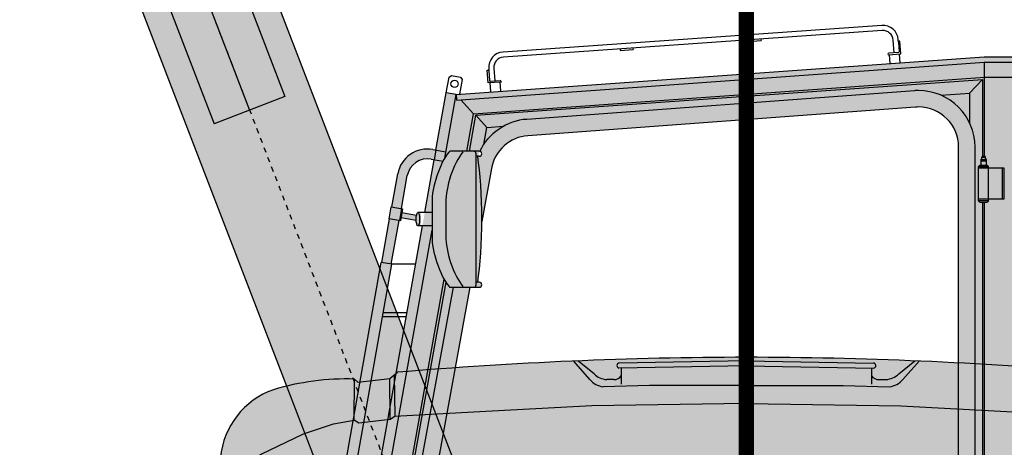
# Model space of a CAD drawing. Header units: millimetres. Extents: x 528565 to 529698, y -48331 to -46821.
# Tile 47 of 53: x 528820 to 528839, y -46957 to -46949. Entities that reach past the tile are written whole.
import ezdxf

# ---------------------------------------------------------------- set-up
doc = ezdxf.new("R2010")
doc.units = ezdxf.units.MM
doc.linetypes.add('AI-Linetype-203', pattern=[2.320221, 1.784704, -0.178506, 0.178506, -0.178506])
doc.linetypes.add('ШП_втрор_ОСЬ', pattern=[10.25, 6, -2, 0.25, -2])
doc.layers.get('Defpoints').update_dxf_attribs({"color": 140})
doc.layers.add('!ПОС_траншея', color=42, linetype='Continuous', lineweight=40)

# ---------------------------------------------------------------- blocks, each defined once
blk = doc.blocks.new('шток_55713')
h = blk.add_hatch(color=255)
h.dxf.hatch_style = 1
h.paths.add_polyline_path([(-2789.7, 74), (-2789.7, 0), (0, 0), (0, 74)])
h.paths.add_polyline_path([(-2789.7, 0), (-2789.7, -74), (0, -74), (0, 0)])
for p, q in [((-2839.4, 74), (0, 74)), ((0, 74), (0, -74)), ((-2839.4, -74), (0, -74))]:
    blk.add_line(p, q)
at = {"layer": 'Defpoints'}
blk.add_line((-2963.2, 0), (0, 0), dxfattribs=at)
blk = doc.blocks.new('цл_55713')
h = blk.add_hatch(color=40)
h.dxf.hatch_style = 1
h.paths.add_polyline_path([(-2789.7, 126), (-2789.7, -126), (0, -126, 1.000007), (0, 126)])
at = {"linetype": 'ШП_втрор_ОСЬ', "ltscale": 0.3}
blk.add_line((-2963.2, 0), (0, 0), dxfattribs=at)
for points in [[(0, 126), (-2789.7, 126)], [(0, -126), (-2789.7, -126)]]:
    blk.add_lwpolyline(points)
blk = doc.blocks.new('кабина_55713')
h = blk.add_hatch(color=40)
h.dxf.hatch_style = 1
h.paths.add_polyline_path([(3380, 1445), (1150, 1445), (681.1, 1237), (633.2, 1918), (463.2, 1918), (-565.2, 1844.4), (-584.9, 1847.9), (-766, 832.9), (-716.1, 824), (-720.4, 799.5), (-772.4, 808.6), (-806.7, 610), (-803.4, 605.4), (-738.1, 594.1), (-692.9, 382), (-693, 378), (-650, 218), (-650, 190), (639, 190), (639, 218), (1625, 218), (1625, 711.3), (3260, 795), (3260, 900), (3380, 900)])
edge = h.paths.add_edge_path(flags=16)
edge.add_spline(control_points=[(445.6, 1064), (445.6, 1003.3), (396.3, 954), (335.6, 954)], knot_values=[0, 0, 0, 0, 1, 1, 1, 1], degree=3, periodic=0)
edge.add_line((335.6, 954), (-533.6, 954))
edge.add_spline(control_points=[(-533.6, 954), (-538.7, 953.9), (-548.3, 954.7), (-553.3, 955.8)], knot_values=[1, 1, 1, 1, 2, 2, 2, 2], degree=3, periodic=0)
edge.add_spline(control_points=[(-553.3, 955.8), (-613, 966.8), (-652.7, 1024), (-641.8, 1083.8)], knot_values=[0, 0, 0, 0, 1, 1, 1, 1], degree=3, periodic=0)
edge.add_line((-641.8, 1083.2), (-571.4, 1469.1))
edge.add_line((-571.4, 1469.1), (-520.5, 1469.1))
edge.add_spline(control_points=[(-520.5, 1469.1), (-520.4, 1469.1), (-520.3, 1469.1), (-520.2, 1469.1)], knot_values=[0, 0, 0, 0, 0.03125, 0.03125, 0.03125, 0.03125], degree=3, periodic=0)
edge.add_spline(control_points=[(-520.2, 1469.1), (-520, 1469.1), (-519.9, 1469.1), (-519.7, 1469.1)], knot_values=[0.03125, 0.03125, 0.03125, 0.03125, 0.09375, 0.09375, 0.09375, 0.09375], degree=3, periodic=0)
edge.add_spline(control_points=[(-519.7, 1469.1), (-519.4, 1469.2), (-519.2, 1469.2), (-519, 1469.3)], knot_values=[0.09375, 0.09375, 0.09375, 0.09375, 0.1875, 0.1875, 0.1875, 0.1875], degree=3, periodic=0)
edge.add_spline(control_points=[(-519, 1469.3), (-518.6, 1469.4), (-518.3, 1469.5), (-518.1, 1469.7)], knot_values=[0.1875, 0.1875, 0.1875, 0.1875, 0.3125, 0.3125, 0.3125, 0.3125], degree=3, periodic=0)
edge.add_spline(control_points=[(-518.1, 1469.7), (-517.8, 1469.8), (-517.5, 1470), (-517.3, 1470.2)], knot_values=[0.3125, 0.3125, 0.3125, 0.3125, 0.4375, 0.4375, 0.4375, 0.4375], degree=3, periodic=0)
edge.add_spline(control_points=[(-517.3, 1470.2), (-517.1, 1470.3), (-517, 1470.4), (-516.9, 1470.5)], knot_values=[0.4375, 0.4375, 0.4375, 0.4375, 0.5, 0.5, 0.5, 0.5], degree=3, periodic=0)
edge.add_spline(control_points=[(-516.9, 1470.5), (-516.8, 1470.6), (-516.7, 1470.8), (-516.6, 1470.9)], knot_values=[0.5, 0.5, 0.5, 0.5, 0.5625, 0.5625, 0.5625, 0.5625], degree=3, periodic=0)
edge.add_spline(control_points=[(-516.6, 1470.9), (-516.4, 1471.1), (-516.2, 1471.4), (-516, 1471.7)], knot_values=[0.5625, 0.5625, 0.5625, 0.5625, 0.6875, 0.6875, 0.6875, 0.6875], degree=3, periodic=0)
edge.add_spline(control_points=[(-516, 1471.7), (-515.9, 1472), (-515.8, 1472.3), (-515.7, 1472.6)], knot_values=[0.6875, 0.6875, 0.6875, 0.6875, 0.8125, 0.8125, 0.8125, 0.8125], degree=3, periodic=0)
edge.add_spline(control_points=[(-515.7, 1472.6), (-515.6, 1472.8), (-515.5, 1473), (-515.5, 1473.3)], knot_values=[0.8125, 0.8125, 0.8125, 0.8125, 0.90625, 0.90625, 0.90625, 0.90625], degree=3, periodic=0)
edge.add_spline(control_points=[(-515.5, 1473.3), (-515.5, 1473.5), (-515.5, 1473.6), (-515.5, 1473.8)], knot_values=[0.90625, 0.90625, 0.90625, 0.90625, 0.96875, 0.96875, 0.96875, 0.96875], degree=3, periodic=0)
edge.add_spline(control_points=[(-515.5, 1473.8), (-515.5, 1473.9), (-515.4, 1474), (-515.4, 1474.1)], knot_values=[0.96875, 0.96875, 0.96875, 0.96875, 1, 1, 1, 1], degree=3, periodic=0)
edge.add_spline(control_points=[(-515.4, 1474.1), (-515.4, 1476.8), (-517.7, 1479.1), (-520.5, 1479.1)], knot_values=[1, 1, 1, 1, 2, 2, 2, 2], degree=3, periodic=0)
edge.add_line((-520.4, 1479), (-523.4, 1479))
edge.add_spline(control_points=[(-523.4, 1479), (-512.8, 1542.7), (-512.8, 1660.4), (-523.4, 1724)], knot_values=[0, 0, 0, 0, 1, 1, 1, 1], degree=3, periodic=0)
edge.add_line((-523.4, 1724), (-519.1, 1733.9))
edge.add_spline(control_points=[(-519.1, 1733.9), (-505, 1767.3), (-464.3, 1795), (-428, 1795.9)], knot_values=[0, 0, 0, 0, 1, 1, 1, 1], degree=3, periodic=0)
edge.add_line((-428, 1795.9), (327.4, 1851.8))
edge.add_spline(control_points=[(327.4, 1851.8), (329.5, 1852), (333.5, 1852.2), (335.5, 1852.1)], knot_values=[1, 1, 1, 1, 2, 2, 2, 2], degree=3, periodic=0)
edge.add_spline(control_points=[(335.5, 1852.1), (396.3, 1852.1), (445.6, 1802.9), (445.6, 1742.1)], knot_values=[0, 0, 0, 0, 1, 1, 1, 1], degree=3, periodic=0)
edge.add_line((445.6, 1742.1), (445.6, 1064))
h = blk.add_hatch(color=256)
h.dxf.hatch_style = 1
edge = h.paths.add_edge_path()
edge.add_spline(control_points=[(329.8, 1819.9), (331.3, 1820), (334.1, 1820.1), (335.5, 1820.1)], knot_values=[1, 1, 1, 1, 2, 2, 2, 2], degree=3, periodic=0)
edge.add_spline(control_points=[(335.5, 1820.1), (378.6, 1820.1), (413.5, 1785.2), (413.5, 1742.1)], knot_values=[0, 0, 0, 0, 1, 1, 1, 1], degree=3, periodic=0)
edge.add_line((413.5, 1742.1), (413.5, 1064))
edge.add_spline(control_points=[(413.5, 1064), (413.5, 1020.9), (378.6, 986), (335.6, 986)], knot_values=[0, 0, 0, 0, 1, 1, 1, 1], degree=3, periodic=0)
edge.add_line((335.6, 986), (-533.6, 986))
edge.add_spline(control_points=[(-533.6, 986), (-537.2, 985.9), (-544, 986.6), (-547.6, 987.3)], knot_values=[1, 1, 1, 1, 2, 2, 2, 2], degree=3, periodic=0)
edge.add_spline(control_points=[(-547.6, 987.3), (-589.9, 995), (-618, 1035.7), (-610.3, 1078)], knot_values=[0, 0, 0, 0, 1, 1, 1, 1], degree=3, periodic=0)
edge.add_line((-610.3, 1078), (-538.8, 1469.1))
edge.add_line((-538.8, 1469.1), (-571.4, 1469.1))
edge.add_line((-571.4, 1469.1), (-641.9, 1082.6))
edge.add_spline(control_points=[(-641.8, 1083.8), (-644.9, 1066.7), (-643.9, 1049.8), (-639.4, 1034.1)], knot_values=[0, 0, 0, 0, 0.286054, 0.286054, 0.286054, 0.286054], degree=3, periodic=0)
edge.add_spline(control_points=[(-639.4, 1034.1), (-628.4, 995), (-595.9, 963.6), (-553.3, 955.8)], knot_values=[0.286054, 0.286054, 0.286054, 0.286054, 1, 1, 1, 1], degree=3, periodic=0)
edge.add_spline(control_points=[(-553.3, 955.8), (-548.3, 954.7), (-538.7, 953.9), (-533.6, 954)], knot_values=[1, 1, 1, 1, 2, 2, 2, 2], degree=3, periodic=0)
edge.add_line((-533.6, 954), (335.6, 954))
edge.add_spline(control_points=[(335.6, 954), (379.5, 954), (417.5, 979.8), (435.1, 1017.1)], knot_values=[0, 0, 0, 0, 0.724052, 0.724052, 0.724052, 0.724052], degree=3, periodic=0)
edge.add_spline(control_points=[(435.1, 1017.1), (441.8, 1031.4), (445.6, 1047.3), (445.6, 1064)], knot_values=[0.724052, 0.724052, 0.724052, 0.724052, 1, 1, 1, 1], degree=3, periodic=0)
edge.add_line((445.6, 1064), (445.6, 1742.1))
edge.add_spline(control_points=[(445.6, 1742.1), (445.6, 1758.8), (441.8, 1774.7), (435.1, 1788.9)], knot_values=[0, 0, 0, 0, 0.275614, 0.275614, 0.275614, 0.275614], degree=3, periodic=0)
edge.add_spline(control_points=[(435.1, 1788.9), (423.8, 1813), (403.9, 1832.3), (379.4, 1843)], knot_values=[0.275614, 0.275614, 0.275614, 0.275614, 0.743354, 0.743354, 0.743354, 0.743354], degree=3, periodic=0)
edge.add_spline(control_points=[(379.4, 1843), (366, 1848.9), (351.1, 1852.1), (335.5, 1852.1)], knot_values=[0.743354, 0.743354, 0.743354, 0.743354, 1, 1, 1, 1], degree=3, periodic=0)
edge.add_spline(control_points=[(335.5, 1852.1), (333.5, 1852.2), (329.5, 1852), (327.4, 1851.8)], knot_values=[1, 1, 1, 1, 2, 2, 2, 2], degree=3, periodic=0)
edge.add_line((327.4, 1851.8), (-428, 1795.9))
edge.add_spline(control_points=[(-428, 1795.9), (-442.9, 1795.5), (-458.5, 1790.7), (-472.7, 1782.7)], knot_values=[0, 0, 0, 0, 0.410144, 0.410144, 0.410144, 0.410144], degree=3, periodic=0)
edge.add_spline(control_points=[(-472.7, 1782.7), (-488.2, 1774.1), (-502, 1761.9), (-511.4, 1747.9)], knot_values=[0.410144, 0.410144, 0.410144, 0.410144, 0.855809, 0.855809, 0.855809, 0.855809], degree=3, periodic=0)
edge.add_spline(control_points=[(-511.4, 1747.9), (-514.5, 1743.4), (-517.1, 1738.7), (-519.1, 1733.9)], knot_values=[0.855809, 0.855809, 0.855809, 0.855809, 1, 1, 1, 1], degree=3, periodic=0)
edge.add_spline(control_points=[(-519.1, 1733.9), (-517, 1733.3), (-515.4, 1731.3), (-515.4, 1729.1)], knot_values=[1, 1, 1, 1, 1.833671, 1.833671, 1.833671, 1.833671], degree=3, periodic=0)
edge.add_spline(control_points=[(-515.4, 1729.1), (-515.4, 1726.3), (-517.7, 1724.1), (-520.5, 1724.1)], knot_values=[0, 0, 0, 0, 1, 1, 1, 1], degree=3, periodic=0)
edge.add_line((-520.5, 1724.1), (-523.4, 1724.1))
edge.add_spline(control_points=[(-523.4, 1724), (-517.9, 1691.2), (-515.3, 1644), (-515.4, 1597.2)], knot_values=[0.483804, 0.483804, 0.483804, 0.483804, 1, 1, 1, 1], degree=3, periodic=0)
edge.add_line((-515.4, 1597.2), (-496.6, 1700.2))
edge.add_spline(control_points=[(-496.6, 1700.2), (-491.4, 1734.1), (-459.8, 1762.4), (-425.7, 1764)], knot_values=[0, 0, 0, 0, 1, 1, 1, 1], degree=3, periodic=0)
edge.add_line((-425.7, 1764), (329.8, 1819.9))
h = blk.add_hatch(color=40)
h.dxf.hatch_style = 1
edge = h.paths.add_edge_path()
edge.add_spline(control_points=[(-660.6, 1686.4), (-656.7, 1708.1), (-635.8, 1722.5), (-614.1, 1718.6)], knot_values=[0, 0, 0, 0, 1, 1, 1, 1], degree=3, periodic=0)
edge.add_line((-614.1, 1718.6), (-608.2, 1717.5))
edge.add_line((-608.2, 1717.5), (-604.9, 1736.2))
edge.add_line((-604.9, 1736.2), (-610.7, 1737.3))
edge.add_spline(control_points=[(-610.7, 1737.3), (-642.8, 1743.1), (-673.5, 1721.8), (-679.3, 1689.8)], knot_values=[0, 0, 0, 0, 1, 1, 1, 1], degree=3, periodic=0)
edge.add_line((-679.3, 1689.8), (-690.9, 1625.7))
edge.add_line((-690.9, 1625.7), (-672.2, 1622.5))
edge.add_line((-672.2, 1622.5), (-660.6, 1686.4))
h = blk.add_hatch(color=40)
h.dxf.hatch_style = 2
edge = h.paths.add_edge_path()
edge.add_spline(control_points=[(-640, 1614.6), (-638.2, 1614.6), (-636.7, 1608.8), (-636.7, 1601.6)], knot_values=[3, 3, 3, 3, 4, 4, 4, 4], degree=3, periodic=0)
edge.add_spline(control_points=[(-636.7, 1601.6), (-636.7, 1594.4), (-638.2, 1588.6), (-640, 1588.6)], knot_values=[2, 2, 2, 2, 3, 3, 3, 3], degree=3, periodic=0)
edge.add_line((-639.8, 1588.6), (-633.6, 1588.6))
edge.add_line((-633.6, 1588.6), (-633.6, 1614.6))
edge.add_line((-633.6, 1614.6), (-639.8, 1614.6))
edge = h.paths.add_edge_path()
edge.add_spline(control_points=[(-636.7, 1601.6), (-636.7, 1608.8), (-638.2, 1614.6), (-640, 1614.6)], knot_values=[3, 3, 3, 3, 4, 4, 4, 4], degree=3, periodic=0)
edge.add_spline(control_points=[(-640, 1614.6), (-641.1, 1614.6), (-642, 1612.7), (-642.6, 1609.8)], knot_values=[0, 0, 0, 0, 0.566712, 0.566712, 0.566712, 0.566712], degree=3, periodic=0)
edge.add_spline(control_points=[(-642.6, 1609.8), (-643, 1607.6), (-643.3, 1604.7), (-643.3, 1601.6)], knot_values=[0.566712, 0.566712, 0.566712, 0.566712, 1, 1, 1, 1], degree=3, periodic=0)
edge.add_spline(control_points=[(-643.3, 1601.6), (-643.3, 1594.4), (-641.8, 1588.6), (-640, 1588.6)], knot_values=[1, 1, 1, 1, 2, 2, 2, 2], degree=3, periodic=0)
edge.add_spline(control_points=[(-640, 1588.6), (-638.2, 1588.6), (-636.7, 1594.4), (-636.7, 1601.6)], knot_values=[2, 2, 2, 2, 3, 3, 3, 3], degree=3, periodic=0)
h.paths.add_polyline_path([(-676.4, 1598.9), (-695.1, 1602.1), (-710.5, 1517.4), (-691.8, 1514)])
h.paths.add_polyline_path([(-691.9, 1625.9), (-696, 1602.3), (-676, 1598.8), (-671.9, 1622.4)])
h.paths.add_polyline_path([(-669.9, 1622.1), (-671.9, 1622.4), (-676, 1598.8), (-674, 1598.4), (-672.9, 1604.7), (-643.2, 1599.7), (-643.2, 1604.8), (-642.6, 1609.8), (-671.2, 1614.7)])
h = blk.add_hatch(color=256)
h.dxf.hatch_style = 1
h.paths.add_polyline_path([(-690.8, 1513.8), (-711.4, 1517.5), (-831.2, 842), (-810.5, 838.3)])
for p, q in [((463.1, 1907.2), (463.1, 1725)), ((-604.9, 1736.2), (-608.2, 1717.5)), ((-520.5, 1734.1), (-576.8, 1734.1))]:
    blk.add_line(p, q)
for points in [[(264.1, 1978.9), (-474.1, 1927.1)], [(264.7, 1969), (-473.4, 1917.1)], [(3.4, 1950.6), (3.6, 1947.6)], [(3.6, 1947.6), (28.6, 1949.4)], [(28.3, 1952.4), (28.6, 1949.4)], [(287.9, 1925.5), (286.1, 1950.4)], [(296.4, 1946.6), (296.1, 1951.1)], [(296.4, 1946.6), (297.7, 1927.7)], [(299.3, 1948.3), (297.8, 1948.3)], [(301.1, 1923.4), (299.3, 1948.3)], [(-246, 1933.1), (-245.8, 1930.1)], [(-245.8, 1930.1), (-220.8, 1931.8)], [(-221.1, 1934.8), (-220.8, 1931.8)], [(276, 1923.2), (276.1, 1921.6)], [(276.1, 1921.6), (301.1, 1923.4)], [(296.3, 1926.1), (277.4, 1924.7)], [(278.1, 1921.8), (279.3, 1904.8)], [(298, 1923.2), (299.3, 1906.2)], [(-565.2, 1844.4), (463.2, 1918)], [(-564.5, 1833.6), (463.9, 1907.2)], [(463.1, 1918), (633.2, 1918)], [(463.1, 1907.2), (633.2, 1907.2)], [(-579.3, 1878.3), (-574.6, 1881.5)], [(-574.6, 1881.5), (-556.9, 1878.3)], [(-504.7, 1891.8), (-503.2, 1891.9)], [(-503, 1866.9), (-504.7, 1891.8)], [(-501.9, 1895), (-501.6, 1890.6)], [(-501.6, 1890.6), (-500.3, 1871.6)], [(-492, 1895.7), (-490.2, 1870.8)], [(-584.9, 1847.9), (-579.3, 1878.3)], [(-553.7, 1873.6), (-559, 1844.8)], [(-556.9, 1878.3), (-553.7, 1873.6)], [(-531.3, 1806.7), (464.6, 1878)], [(-526.8, 1803.9), (460.2, 1873.8)], [(-478, 1868.7), (-503, 1866.9)], [(-500, 1867.1), (-498.8, 1850.2)], [(-498.7, 1870.2), (-479.8, 1871.5)], [(-480, 1868.5), (-478.9, 1851.5)], [(-478.2, 1870.1), (-478, 1868.7)], [(460.2, 1873.8), (435.1, 1846.9)], [(460.2, 1873.8), (460.2, 1725)], [(464.6, 1878), (595.4, 1878)], [(-604.8, 1736.2), (-584.9, 1847.9)], [(-587.4, 1720.3), (-565.2, 1844.4)], [(-565.2, 1844.4), (-584.9, 1847.9)], [(-565.2, 1844.4), (-564.5, 1833.6)], [(327.4, 1851.8), (-428, 1795.9)], [(379.3, 1843), (435.2, 1846.9)], [(435.1, 1846.9), (435.1, 1788.8)], [(-556.1, 1834.2), (-531.3, 1806.7)], [(-544.3, 1734.1), (-531.4, 1806.7)], [(-539.3, 1734.1), (-526.8, 1803.9)], [(-526.8, 1803.9), (-505.6, 1780.4)], [(329.8, 1819.9), (-425.7, 1764)], [(-511.6, 1747), (-505.7, 1780.4)], [(-505.6, 1780.4), (-472.7, 1782.7)], [(-610.7, 1737.3), (-585.2, 1732.6)], [(-526.4, 1474.1), (-526.4, 1729.1)], [(413.5, 1064), (413.5, 1742.1)], [(445.6, 1064), (445.6, 1742.1)], [(-626.5, 1614.6), (-608.2, 1717.5)], [(-614.1, 1718.6), (-590.7, 1714.3)], [(-520.5, 1724.1), (-526.4, 1724.1)], [(457.1, 1718), (467.1, 1718)], [(457.1, 1718), (457.1, 1707)], [(457.1, 1715), (467.1, 1715)], [(459.9, 1725), (458.7, 1722.4)], [(458.8, 1722.3), (465.4, 1722.3)], [(459.9, 1725), (464.4, 1725)], [(464.4, 1725), (465.4, 1722.4)], [(467.2, 1718), (467.2, 1707)], [(-690.9, 1625.7), (-679.3, 1689.8)], [(-496.6, 1700.2), (-515.4, 1597.1)], [(452.1, 1704), (455.1, 1707)], [(452.1, 1638), (452.1, 1704)], [(452.1, 1704), (472.1, 1704)], [(502.2, 1701), (452.1, 1701)], [(455.1, 1707), (469.1, 1707)], [(469.1, 1707), (472.1, 1704)], [(472.1, 1638), (472.1, 1704)], [(499.1, 1641), (499.1, 1701)], [(502.2, 1641), (502.2, 1701)], [(-672.2, 1622.5), (-660.6, 1686.4)], [(-612.4, 1634.1), (-612.4, 1569.1)], [(-585.5, 1634.1), (-585.5, 1569.1)], [(452.1, 1641), (502.2, 1641)], [(455.1, 1635), (452.1, 1638)], [(452.1, 1638), (472.1, 1638)], [(455.1, 1635), (469.1, 1635)], [(460.2, 1635), (460.2, 680.2)], [(463.1, 1635), (463.1, 682)], [(472.1, 1638), (469.1, 1635)], [(-696, 1602.3), (-691.9, 1625.9)], [(-691.9, 1625.9), (-669.9, 1622.1)], [(-671.9, 1622.4), (-676, 1598.8)], [(-669.9, 1622.1), (-674, 1598.4)], [(-671.2, 1614.7), (-642.6, 1609.8)], [(-612.4, 1614.6), (-640, 1614.6)], [(-710.5, 1517.3), (-695.1, 1602.1)], [(-673.9, 1598.4), (-696, 1602.3)], [(-691.8, 1514), (-676.4, 1598.9)], [(-672.9, 1604.7), (-643.2, 1599.7)], [(-766, 832.9), (-631.2, 1588.6)], [(-746.3, 829.4), (-612.4, 1580.2)], [(-612.4, 1588.6), (-640, 1588.6)], [(-831.2, 842), (-711.4, 1517.5)], [(-690.8, 1513.8), (-711.4, 1517.5)], [(-810.5, 838.3), (-690.8, 1513.8)], [(-691.6, 1515), (-644.3, 1515)], [(-724.7, 722.9), (-588.7, 1485.2)], [(-720.6, 723), (-585, 1479)], [(-520.5, 1479), (-526.4, 1479)], [(-571.4, 1469.1), (-641.7, 1083.8)], [(-538.8, 1469.1), (-610.3, 1078)], [(-576.8, 1469.1), (-520.5, 1469.1)], [(-662.8, 1411.5), (-709, 1411.5)], [(-661.3, 1419.5), (-707.5, 1419.5)]]:
    blk.add_lwpolyline(points)
for points in [[(296.1, 1951.1), (294.9, 1967.6), (280.6, 1980.1), (264.1, 1978.9)], [(286.1, 1950.4), (285.3, 1961.4), (275.8, 1969.7), (264.7, 1969)], [(297.8, 1948.2), (296.9, 1948.2), (296.3, 1947.5), (296.4, 1946.6)], [(-474.1, 1927.1), (-490.7, 1925.9), (-503.1, 1911.6), (-501.9, 1895)], [(277.4, 1924.7), (276.6, 1924.7), (275.9, 1923.9), (276, 1923.2)], [(296.3, 1926.1), (297.1, 1926.1), (297.8, 1926.9), (297.7, 1927.6)], [(-473.4, 1917.1), (-484.4, 1916.3), (-492.8, 1906.8), (-492, 1895.7)], [(-501.6, 1890.6), (-501.7, 1891.4), (-502.4, 1892), (-503.2, 1892)], [(-500.3, 1871.6), (-500.2, 1870.8), (-499.5, 1870.1), (-498.7, 1870.2)], [(-478.2, 1870.1), (-478.2, 1871), (-478.9, 1871.6), (-479.8, 1871.5)], [(-428, 1795.9), (-464.3, 1795), (-505, 1767.3), (-519.1, 1733.9)], [(-425.7, 1764), (-459.8, 1762.4), (-491.4, 1734.1), (-496.6, 1700.2)], [(-610.7, 1737.3), (-642.8, 1743.1), (-673.5, 1721.8), (-679.3, 1689.8)], [(-579.3, 1732.8), (-597.8, 1709.5), (-613.1, 1663.8), (-612.4, 1634)], [(-552.4, 1732.8), (-570.9, 1709.5), (-586.2, 1663.8), (-585.4, 1634)], [(-576.8, 1734.1), (-577.7, 1734.1), (-578.8, 1733.5), (-579.3, 1732.8)], [(-526.4, 1729.1), (-526.4, 1731.8), (-528.7, 1734.1), (-531.4, 1734.1)], [(-614.1, 1718.6), (-635.8, 1722.5), (-656.7, 1708.1), (-660.6, 1686.4)], [(-523.4, 1479), (-512.8, 1542.7), (-512.8, 1660.4), (-523.4, 1724)], [(-612.4, 1569.1), (-613.1, 1539.2), (-597.8, 1493.7), (-579.3, 1470.3)], [(-585.5, 1569.1), (-586.2, 1539.2), (-570.9, 1493.7), (-552.4, 1470.3)], [(-579.3, 1470.3), (-578.8, 1469.6), (-577.7, 1469), (-576.8, 1469.1)], [(-531.4, 1469.1), (-528.7, 1469.1), (-526.4, 1471.3), (-526.4, 1474.1)], [(-520.5, 1469.1), (-517.7, 1469.1), (-515.4, 1471.3), (-515.4, 1474.1)]]:
    blk.add_open_spline(points, degree=3)
for points, knots in [([(-561.5, 1865.1), (-561.5, 1869), (-564.6, 1872.2), (-568.5, 1872.2), (-572.4, 1872.2), (-575.5, 1869), (-575.5, 1865.1), (-575.5, 1861.3), (-572.4, 1858.2), (-568.5, 1858.2), (-564.6, 1858.2), (-561.5, 1861.3), (-561.5, 1865.1)], [0, 0, 0, 0, 1, 1, 1, 2, 2, 2, 3, 3, 3, 4, 4, 4, 4]), ([(445.6, 1742.1), (445.6, 1802.9), (396.3, 1852.1), (335.5, 1852.1), (333.5, 1852.2), (329.5, 1852), (327.4, 1851.8)], [0, 0, 0, 0, 1, 1, 1, 2, 2, 2, 2]), ([(413.5, 1742.1), (413.5, 1785.2), (378.6, 1820.1), (335.5, 1820.1), (334.1, 1820.1), (331.3, 1820), (329.8, 1819.9)], [0, 0, 0, 0, 1, 1, 1, 2, 2, 2, 2]), ([(-520.5, 1724.1), (-517.7, 1724.1), (-515.4, 1726.3), (-515.4, 1729.1), (-515.4, 1731.8), (-517.7, 1734.1), (-520.5, 1734.1)], [0, 0, 0, 0, 1, 1, 1, 2, 2, 2, 2]), ([(457.1, 1718), (458.7, 1718.5), (459.6, 1720), (459.1, 1721.7), (459, 1721.9), (458.9, 1722.2), (458.8, 1722.3)], [0, 0, 0, 0, 1, 1, 1, 2, 2, 2, 2]), ([(465.4, 1722.3), (464.6, 1721), (465.1, 1719.2), (466.4, 1718.3), (466.6, 1718.2), (466.9, 1718), (467.2, 1718)], [0, 0, 0, 0, 1, 1, 1, 2, 2, 2, 2]), ([(-640, 1614.6), (-641.8, 1614.6), (-643.3, 1608.8), (-643.3, 1601.6), (-643.3, 1594.4), (-641.8, 1588.6), (-640, 1588.6), (-638.2, 1588.6), (-636.7, 1594.4), (-636.7, 1601.6), (-636.7, 1608.8), (-638.2, 1614.6), (-640, 1614.6)], [0, 0, 0, 0, 1, 1, 1, 2, 2, 2, 3, 3, 3, 4, 4, 4, 4]), ([(-520.5, 1469.1), (-517.7, 1469.1), (-515.4, 1471.3), (-515.4, 1474.1), (-515.4, 1476.8), (-517.7, 1479.1), (-520.5, 1479.1)], [0, 0, 0, 0, 1, 1, 1, 2, 2, 2, 2])]:
    blk.add_open_spline(points, degree=3, knots=knots)
blk = doc.blocks.new('база_спереди_55713')
h = blk.add_hatch(color=40)
h.paths.add_polyline_path([(0, 1926.4), (-12.7, 1926.3), (-52, 1926), (-464.3, 1923.1), (-542.4, 1922.6), (-951, 1919.6, -0.444854), (-1002, 1968.1), (-1001.4, 1990.4), (-991, 2439.4, -0.436494), (-948.3, 2483.3), (-797.8, 2495.5), (-554.3, 2514.8), (-287.7, 2529.1), (-67.2, 2536.4), (0, 2536.4), (0, 2803.8, 0.020885), (-679.9, 2774.6), (-694.5, 2762.2), (-756.7, 2755.6), (-763.5, 2761.5, 0.080357), (-921.5, 2740.7, 0.292938), (-1024.4, 2608.7), (-1031.6, 2602.9), (-1038.4, 2589.5), (-1042.8, 2570.9), (-1046.2, 2542.7), (-1046.4, 2525.9), (-1061.3, 2526.1), (-1063.2, 2518.3), (-1047.3, 2506.4), (-1045.4, 2505.7), (-1045.7, 2500.6), (-1067.2, 2433.8), (-1117.9, 1907.2), (-1119.8, 1820.8), (-1123.1, 1733.5), (-1128.3, 1635, -0.414162), (-1142.9, 1618, 0.635037), (-1152.3, 1604.9, 1.028137), (-1141.4, 1589.2, -0.462129), (-1129.8, 1581.5), (-1129.8, 1428.7), (-1145.9, 1408.9), (-1145.7, 1394.8, 0.21548), (-1191.6, 1376.9, 0.098571), (-1234.3, 1310.8, 0.098188), (-1238.3, 1288.5), (-1238.3, 1049.4), (-1232.6, 1043.3), (-1211.6, 1042.3), (-1208.5, 1037.3), (-1208.4, 1004.2), (-1235.8, 1005.5, 0.435321), (-1242.1, 999.3), (-1240, 862.4, 0.042506), (-1202.3, 458.9, 0.349044), (-1182.3, 441.8), (-1104.5, 435.3), (-1073.6, 467.9), (-1002.9, 467.9), (-1002.9, 488.3), (-392.9, 488.3), (-392.9, 491.9), (-366.3, 491.9, 0.314674), (-356.9, 498.1, -0.309421), (-329.1, 517.4), (0, 517.4)])
h.paths.add_polyline_path([(1146, 1408.9), (1129.8, 1428.7), (1129.8, 1579.2, -0.398851), (1137.4, 1589.4), (1146.5, 1590.7, 0.531166), (1152.3, 1604.9, 0.635037), (1142.9, 1618, -0.338647), (1128.6, 1630.8), (1123.1, 1733.5), (1119.8, 1820.8), (1118, 1907.2), (1067.2, 2433.8), (1044.2, 2505.3), (1047.4, 2506.4), (1063.3, 2518.3), (1061.4, 2526.1), (1046.4, 2525.9), (1046.3, 2542.7), (1042.8, 2570.9), (1038.5, 2589.5), (1031.7, 2602.9), (1024.4, 2608.7, 0.292938), (921.6, 2740.7, 0.080357), (763.6, 2761.5), (756.8, 2755.6), (694.6, 2762.2), (679.9, 2774.6, 0.020885), (0, 2803.8), (0, 2536.4), (67.3, 2536.4), (287.7, 2529.1), (554.3, 2514.8), (797.9, 2495.5), (948, 2483.3, -0.4382), (991.1, 2439.4), (1001.5, 1990.4), (1002.1, 1968.3, -0.446122), (951, 1919.6), (497.6, 1922.9), (455.8, 1923.2), (0, 1926.4), (0, 517.4), (328.8, 517.4, -0.280731), (355.6, 501.4), (357.8, 497.1, 0.278953), (366.5, 491.9), (393, 491.9), (393, 488.3), (1003, 488.3), (1003, 467.9), (1073.6, 467.9), (1104.5, 435.3), (1184.4, 441.9, 0.323133), (1202.4, 458.9, 0.042506), (1240.1, 862.4), (1242.1, 999.5, 0.430323), (1235.8, 1005.5), (1208.5, 1004.2), (1208.6, 1037.3), (1211.7, 1042.3), (1232.7, 1043.3), (1238.4, 1049.4), (1238.4, 1290.7, 0.088545), (1234.4, 1310.8, 0.098571), (1191.7, 1376.9, 0.21548), (1145.7, 1394.8)])
at = {"linetype": 'AI-Linetype-203'}
blk.add_line((0, 2949.9), (0, 0), dxfattribs=at)
for points in [[(-305, 2760.8), (-336.4, 2796.5)], [(-296.8, 2771.6), (-328.6, 2796.8)], [(0, 2787.2), (-248.2, 2782.6)], [(0, 2796.8), (-247.7, 2792.6)], [(-244, 2782.7), (-244, 2751.8)], [(0, 2796.8), (247.8, 2792.6)], [(0, 2787.2), (248.3, 2782.6)], [(244, 2782.7), (244, 2751.8)], [(296.9, 2771.6), (328.6, 2796.8)], [(305.1, 2760.8), (336.5, 2796.5)], [(-694.5, 2762.2), (-679.9, 2774.6)], [(-686.1, 2769.4), (-685, 2688.5)], [(-764, 2681.7), (-763.5, 2761.5)], [(-763.5, 2761.5), (-756.7, 2755.6)], [(-756.7, 2755.6), (-694.5, 2762.2)], [(-694.1, 2683), (-694.5, 2762.2)], [(-188.5, 2749), (-278.8, 2746.2)], [(-258.1, 2760.3), (-272.1, 2760.5)], [(0, 2749), (-188.5, 2749)], [(0, 2749), (188.6, 2749)], [(188.6, 2749), (278.9, 2746.2)], [(258.2, 2760.3), (272.2, 2760.5)], [(-301.1, 2709), (-531.4, 2696.7)], [(0, 2714), (-301, 2709)], [(0, 2714), (301.1, 2709)], [(301.1, 2709), (531.5, 2696.7)], [(-685, 2688.4), (-694.1, 2683)], [(-531.4, 2696.7), (-685, 2688.5)], [(-1032.7, 2516.9), (-1022.8, 2560.7), (-1021.4, 2570.1), (-945.5, 2614.9), (-862.7, 2654.7), (-804.6, 2674.2), (-764, 2681.7)], [(-754.9, 2675.8), (-764, 2681.7)], [(-694.1, 2683), (-754.9, 2675.8)]]:
    blk.add_lwpolyline(points)
for centre, radius, start, end in [((9.7, -5345.8), 8149.6, 90.0676, 94.85339), ((-9.6, -5345.8), 8149.6, 85.14661, 89.9324), ((-247.1, 2787.6), 5.06, 96.0267, 257.9478), ((247.2, 2787.6), 5.06, 282.0522, 83.9733), ((-268.6, 2801.2), 40.9, 226.4269, 265.1344), ((-257.7, 2776.4), 16.1, 268.7117, 328.6664), ((257.8, 2776.4), 16.1, 211.3336, 271.2883), ((268.7, 2801.2), 40.9, 274.8656, 313.5731), ((-778, 2262.8), 498.9, 88.3302, 106.7072), ((-273.7, 2786.2), 40.3, 219.0261, 262.6591), ((273.7, 2786.2), 40.3, 277.3409, 320.9739), ((-870, 2594.4), 155.1, 109.4042, 174.7181)]:
    blk.add_arc(centre, radius, start, end)
blk = doc.blocks.new('*U103')
at = {"rotation": 291.0793541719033}
for name, p in [('шток_55713', (-968, 3284)), ('цл_55713', (-500, 2069.9))]:
    blk.add_blockref(name, p, dxfattribs=at)
for name, p in [('кабина_55713', (0, 1469.9)), ('база_спереди_55713', (0, -1.1))]:
    blk.add_blockref(name, p)

msp = doc.modelspace()

# ---------------------------------------------------------------- linework, layer by layer
at = {"layer": '!ПОС_траншея', "color": 3, "const_width": 0.3}
msp.add_lwpolyline([(528833.806, -46981.957), (528833.806, -46888.537)], dxfattribs=at)

# ---------------------------------------------------------------- block references
at = {"xscale": 0.01, "yscale": 0.01, "zscale": 0.01}
msp.add_blockref('*U103', (528833.805, -46983.506), dxfattribs=at)

doc.saveas('drawing.dxf')
